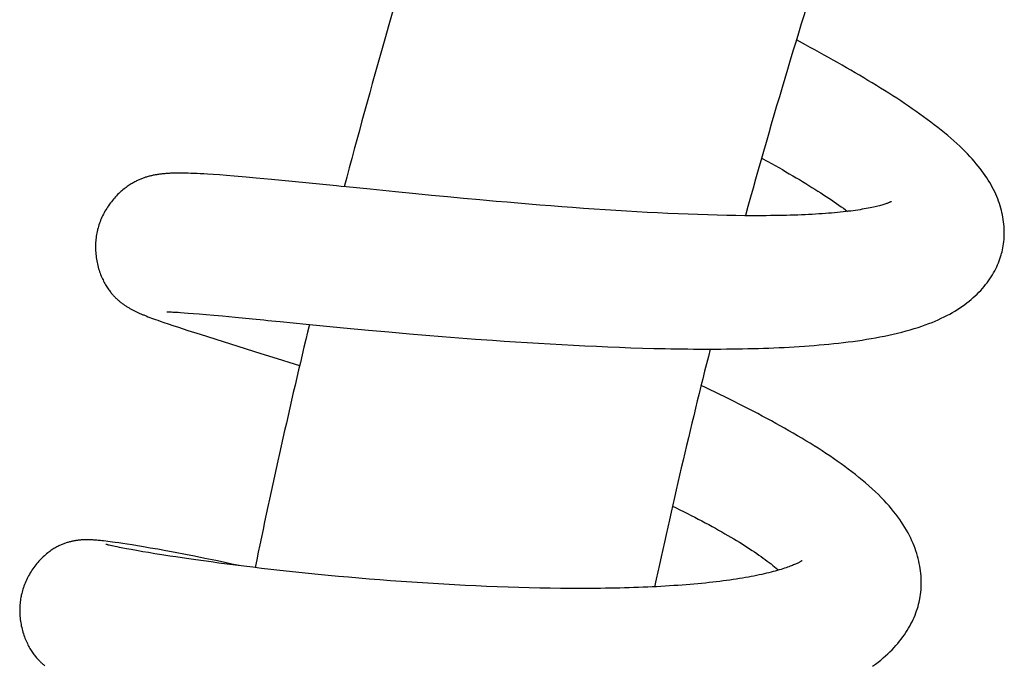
# Model space of a CAD drawing. Header units: millimetres. Extents: x 160 to 318, y 73 to 291.
# Tile 47 of 129: x 162.1 to 166.34, y 144.37 to 147.15. Entities that reach past the tile are written whole.
import ezdxf

# ---------------------------------------------------------------- set-up
doc = ezdxf.new("R2010")
doc.units = ezdxf.units.MM
doc.header["$LTSCALE"] = 30.734
doc.layers.get('0').update_dxf_attribs({"linetype": 'CONTINUOUS'})

msp = doc.modelspace()

# ---------------------------------------------------------------- linework, layer by layer
at = {"color": 7, "linetype": 'Continuous'}
for p, q in [((162.7998, 146.4891), (162.7892, 146.4892)), ((162.8109, 146.4889), (162.7998, 146.4891)), ((162.8225, 146.4887), (162.8109, 146.4889)), ((162.8347, 146.4883), (162.8225, 146.4887)), ((162.8475, 146.4878), (162.8347, 146.4883)), ((162.8609, 146.4873), (162.8475, 146.4878)), ((162.8751, 146.4866), (162.8609, 146.4873)), ((162.89, 146.4858), (162.8751, 146.4866)), ((162.9056, 146.4849), (162.89, 146.4858)), ((162.9308, 146.4833), (162.9056, 146.4849)), ((162.9581, 146.4814), (162.9308, 146.4833)), ((162.9881, 146.4791), (162.9581, 146.4814)), ((163.0213, 146.4765), (162.9881, 146.4791)), ((163.0721, 146.4721), (163.0213, 146.4765)), ((163.1162, 146.4682), (163.0721, 146.4721)), ((163.1818, 146.462), (163.1162, 146.4682)), ((163.2702, 146.4534), (163.1818, 146.462)), ((163.7147, 146.4087), (163.6067, 146.4195)), ((163.8032, 146.4), (163.7147, 146.4087)), ((163.8707, 146.3934), (163.8032, 146.4)), ((163.9391, 146.3869), (163.8707, 146.3934)), ((164.0083, 146.3804), (163.9391, 146.3869)), ((164.0781, 146.374), (164.0083, 146.3804)), ((164.1483, 146.3677), (164.0781, 146.374)), ((164.1953, 146.3636), (164.1483, 146.3677)), ((164.2423, 146.3595), (164.1953, 146.3636)), ((164.2894, 146.3556), (164.2423, 146.3595)), ((164.3365, 146.3517), (164.2894, 146.3556)), ((164.3835, 146.348), (164.3365, 146.3517)), ((164.4306, 146.3443), (164.3835, 146.348)), ((164.4776, 146.3408), (164.4306, 146.3443)), ((164.5245, 146.3374), (164.4776, 146.3408)), ((164.5711, 146.3341), (164.5245, 146.3374)), ((164.6175, 146.331), (164.5711, 146.3341)), ((164.6634, 146.328), (164.6175, 146.331)), ((164.709, 146.3252), (164.6634, 146.328)), ((164.7542, 146.3226), (164.709, 146.3252)), ((164.7991, 146.3201), (164.7542, 146.3226)), ((164.8437, 146.3178), (164.7991, 146.3201)), ((164.8878, 146.3157), (164.8437, 146.3178)), ((164.9316, 146.3137), (164.8878, 146.3157)), ((164.9748, 146.312), (164.9316, 146.3137)), ((165.0174, 146.3105), (164.9748, 146.312)), ((165.0593, 146.3092), (165.0174, 146.3105)), ((165.1005, 146.3081), (165.0593, 146.3092)), ((165.1409, 146.3072), (165.1005, 146.3081)), ((165.1803, 146.3065), (165.1409, 146.3072)), ((165.2188, 146.3061), (165.1803, 146.3065)), ((165.2564, 146.3059), (165.2188, 146.3061)), ((162.7386, 145.8917), (162.742, 145.8916)), ((162.742, 145.8916), (162.7463, 145.8915)), ((162.7463, 145.8915), (162.7513, 145.8914)), ((162.7513, 145.8914), (162.7571, 145.8911)), ((162.7571, 145.8911), (162.7638, 145.8908)), ((162.7638, 145.8908), (162.7714, 145.8905)), ((162.7714, 145.8905), (162.7798, 145.89)), ((162.7798, 145.89), (162.7891, 145.8894)), ((162.7891, 145.8894), (162.8049, 145.8884)), ((162.8049, 145.8884), (162.8234, 145.887)), ((162.8234, 145.887), (162.8452, 145.8853)), ((162.6421, 145.8741), (162.6495, 145.8712)), ((162.6495, 145.8712), (162.6571, 145.8683)), ((162.6571, 145.8683), (162.6652, 145.8653)), ((162.6652, 145.8653), (162.6736, 145.8621)), ((162.6736, 145.8621), (162.6826, 145.8589)), ((162.6826, 145.8589), (162.692, 145.8555)), ((162.692, 145.8555), (162.7021, 145.8519)), ((162.7021, 145.8519), (162.7184, 145.8462)), ((162.7184, 145.8462), (162.7366, 145.84)), ((162.8452, 145.8853), (162.8705, 145.8832)), ((162.8705, 145.8832), (162.8997, 145.8807)), ((162.8997, 145.8807), (162.9329, 145.8777)), ((162.9329, 145.8777), (162.9699, 145.8743)), ((162.9699, 145.8743), (163.0248, 145.869)), ((163.0248, 145.869), (163.1002, 145.8617)), ((162.7366, 145.84), (162.7572, 145.8332)), ((162.7572, 145.8332), (162.7809, 145.8253)), ((162.7809, 145.8253), (162.822, 145.812)), ((162.822, 145.812), (162.8742, 145.7953)), ((163.3304, 145.839), (163.4921, 145.8235)), ((163.4921, 145.8235), (163.5987, 145.8136)), ((163.5987, 145.8136), (163.6862, 145.8057)), ((163.6862, 145.8057), (163.7762, 145.7978)), ((162.8742, 145.7953), (163.1358, 145.7132)), ((163.7762, 145.7978), (163.8455, 145.792)), ((163.8455, 145.792), (163.9161, 145.7862)), ((163.9161, 145.7862), (163.9877, 145.7805)), ((163.9877, 145.7805), (164.0602, 145.775)), ((164.0602, 145.775), (164.1334, 145.7697)), ((164.1334, 145.7697), (164.1826, 145.7663)), ((164.1826, 145.7663), (164.232, 145.763)), ((164.232, 145.763), (164.2816, 145.7598)), ((164.2816, 145.7598), (164.3314, 145.7567)), ((164.3314, 145.7567), (164.3812, 145.7537)), ((164.3812, 145.7537), (164.4311, 145.7509)), ((164.4311, 145.7509), (164.4809, 145.7483)), ((164.4809, 145.7483), (164.5306, 145.7458)), ((164.5306, 145.7458), (164.5803, 145.7435)), ((164.5803, 145.7435), (164.6298, 145.7414)), ((164.6298, 145.7414), (164.6792, 145.7394)), ((164.6792, 145.7394), (164.7286, 145.7377)), ((164.7286, 145.7377), (164.7779, 145.7361)), ((164.7779, 145.7361), (164.8271, 145.7348)), ((164.8271, 145.7348), (164.8761, 145.7337)), ((163.1358, 145.7132), (163.2057, 145.6912)), ((163.2057, 145.6912), (163.2784, 145.6682)), ((163.2784, 145.6682), (163.3026, 145.6606)), ((162.4078, 144.9099), (162.4035, 144.9101)), ((162.4121, 144.9096), (162.4078, 144.9099)), ((162.4165, 144.9094), (162.4121, 144.9096)), ((162.421, 144.909), (162.4165, 144.9094)), ((162.4256, 144.9087), (162.421, 144.909)), ((162.4303, 144.9083), (162.4256, 144.9087)), ((162.4352, 144.9079), (162.4303, 144.9083)), ((162.4402, 144.9074), (162.4352, 144.9079)), ((162.4453, 144.9069), (162.4402, 144.9074)), ((162.4507, 144.9063), (162.4453, 144.9069)), ((162.459, 144.9054), (162.4507, 144.9063)), ((162.4679, 144.9044), (162.459, 144.9054)), ((162.4772, 144.9033), (162.4679, 144.9044)), ((162.4698, 144.8904), (162.4692, 144.8906)), ((162.4707, 144.8901), (162.4698, 144.8904)), ((162.4719, 144.8898), (162.4707, 144.8901)), ((162.4734, 144.8895), (162.4719, 144.8898)), ((162.4751, 144.889), (162.4734, 144.8895)), ((162.4771, 144.8885), (162.4751, 144.889)), ((162.4794, 144.888), (162.4771, 144.8885)), ((162.4871, 144.902), (162.4772, 144.9033)), ((162.4834, 144.887), (162.4794, 144.888)), ((162.4881, 144.886), (162.4834, 144.887)), ((162.4976, 144.9007), (162.4871, 144.902)), ((162.4935, 144.8848), (162.4881, 144.886)), ((162.5087, 144.8991), (162.4976, 144.9007)), ((162.5091, 144.8814), (162.5018, 144.8829)), ((162.5245, 144.8969), (162.5087, 144.8991)), ((162.5173, 144.8797), (162.5091, 144.8814)), ((162.5266, 144.8778), (162.5173, 144.8797)), ((162.5419, 144.8944), (162.5245, 144.8969)), ((162.5409, 144.875), (162.5266, 144.8778)), ((162.5577, 144.8718), (162.5409, 144.875)), ((162.5609, 144.8915), (162.5419, 144.8944)), ((162.5774, 144.8681), (162.5577, 144.8718)), ((162.5818, 144.8882), (162.5609, 144.8915)), ((162.6051, 144.8844), (162.5818, 144.8882)), ((162.6309, 144.8801), (162.6051, 144.8844)), ((162.6596, 144.8751), (162.6309, 144.8801)), ((162.6915, 144.8695), (162.6596, 144.8751)), ((162.7268, 144.8631), (162.6915, 144.8695)), ((162.6005, 144.864), (162.5774, 144.8681)), ((162.6278, 144.8592), (162.6005, 144.864)), ((162.6515, 144.8552), (162.6278, 144.8592)), ((162.6787, 144.8507), (162.6515, 144.8552)), ((162.7096, 144.8458), (162.6787, 144.8507)), ((162.7444, 144.8403), (162.7096, 144.8458)), ((162.7662, 144.8557), (162.7268, 144.8631)), ((162.7699, 144.8364), (162.7444, 144.8403)), ((162.8116, 144.847), (162.7662, 144.8557)), ((162.797, 144.8324), (162.7699, 144.8364)), ((162.8259, 144.8282), (162.797, 144.8324)), ((162.8507, 144.8393), (162.8116, 144.847)), ((162.8563, 144.8239), (162.8259, 144.8282)), ((162.894, 144.8306), (162.8507, 144.8393)), ((162.9414, 144.8208), (162.894, 144.8306)), ((162.8882, 144.8194), (162.8563, 144.8239)), ((162.9212, 144.8149), (162.8882, 144.8194)), ((162.9553, 144.8103), (162.9212, 144.8149)), ((162.9753, 144.8137), (162.9414, 144.8208)), ((162.9903, 144.8058), (162.9553, 144.8103)), ((163.0108, 144.8061), (162.9753, 144.8137)), ((163.0262, 144.8012), (162.9903, 144.8058)), ((163.0428, 144.7991), (163.0108, 144.8061)), ((163.063, 144.7967), (163.0262, 144.8012)), ((163.1006, 144.7921), (163.063, 144.7967)), ((163.1391, 144.7875), (163.1006, 144.7921)), ((163.1782, 144.783), (163.1391, 144.7875)), ((163.2179, 144.7786), (163.1782, 144.783)), ((163.2583, 144.7742), (163.2179, 144.7786)), ((163.2993, 144.7698), (163.2583, 144.7742)), ((163.3409, 144.7655), (163.2993, 144.7698)), ((163.383, 144.7613), (163.3409, 144.7655)), ((163.4258, 144.7572), (163.383, 144.7613)), ((163.4692, 144.7531), (163.4258, 144.7572)), ((163.5132, 144.7491), (163.4692, 144.7531)), ((163.5577, 144.7452), (163.5132, 144.7491)), ((163.6026, 144.7415), (163.5577, 144.7452)), ((163.6479, 144.7378), (163.6026, 144.7415)), ((163.6934, 144.7343), (163.6479, 144.7378)), ((163.7391, 144.7309), (163.6934, 144.7343)), ((163.785, 144.7277), (163.7391, 144.7309)), ((163.8308, 144.7246), (163.785, 144.7277)), ((163.8767, 144.7217), (163.8308, 144.7246)), ((163.9227, 144.7189), (163.8767, 144.7217)), ((163.9687, 144.7163), (163.9227, 144.7189)), ((164.0149, 144.7139), (163.9687, 144.7163)), ((164.0612, 144.7117), (164.0149, 144.7139)), ((164.1074, 144.7097), (164.0612, 144.7117)), ((164.1536, 144.7078), (164.1074, 144.7097)), ((164.1997, 144.7062), (164.1536, 144.7078)), ((164.2456, 144.7047), (164.1997, 144.7062)), ((164.2912, 144.7035), (164.2456, 144.7047)), ((164.3365, 144.7025), (164.2912, 144.7035)), ((164.3813, 144.7017), (164.3365, 144.7025)), ((164.4256, 144.7011), (164.3813, 144.7017))]:
    msp.add_line(p, q, dxfattribs=at)
for points in [[(166.3245, 146.1438), (166.3262, 146.1501), (166.3281, 146.1587), (166.3299, 146.1674), (166.3315, 146.1762), (166.3328, 146.1852), (166.3339, 146.1942), (166.3348, 146.2033), (166.3354, 146.2125), (166.3358, 146.2218), (166.336, 146.2312), (166.3359, 146.2407), (166.3355, 146.2503), (166.335, 146.26), (166.3341, 146.2697), (166.333, 146.2796), (166.3316, 146.2894), (166.33, 146.2993), (166.3281, 146.3092), (166.3259, 146.3191), (166.3235, 146.329), (166.3208, 146.3389), (166.3179, 146.3489), (166.3147, 146.3588), (166.3112, 146.3687), (166.3075, 146.3787), (166.3034, 146.3887), (166.2991, 146.3987), (166.2945, 146.4088), (166.2896, 146.4188), (166.2843, 146.4289), (166.2788, 146.439), (166.273, 146.4491), (166.2669, 146.4591), (166.2605, 146.4692), (166.2538, 146.4793), (166.2468, 146.4893), (166.2395, 146.4994), (166.2318, 146.5095), (166.2238, 146.5197), (166.2154, 146.5299), (166.2066, 146.5402), (166.1975, 146.5506), (166.1879, 146.5611), (166.1778, 146.5717), (166.1672, 146.5826), (166.1561, 146.5936), (166.1444, 146.6048), (166.1322, 146.6162), (166.1194, 146.6277), (166.1062, 146.6393), (166.0926, 146.651), (166.0786, 146.6627), (166.0643, 146.6744), (166.0496, 146.686), (166.0346, 146.6977), (166.0194, 146.7093), (166.004, 146.7208), (165.9882, 146.7323), (165.9723, 146.7438), (165.9562, 146.7552), (165.9398, 146.7665), (165.9234, 146.7778), (165.9067, 146.789), (165.8899, 146.8002), (165.8729, 146.8114), (165.8557, 146.8225), (165.8383, 146.8336), (165.8208, 146.8447), (165.8031, 146.8557), (165.7853, 146.8667), (165.7673, 146.8777), (165.7491, 146.8887), (165.7308, 146.8997), (165.7124, 146.9106), (165.6938, 146.9215), (165.6751, 146.9324), (165.6563, 146.9433), (165.6373, 146.9542), (165.6182, 146.9651), (165.5989, 146.976), (165.5796, 146.9868), (165.56, 146.9977), (165.5403, 147.0086), (165.5205, 147.0195), (165.5006, 147.0304), (165.4805, 147.0413), (165.4409, 147.0626)], [(165.2912, 146.5542), (165.3178, 146.5395), (165.3338, 146.5306), (165.3496, 146.5217), (165.3652, 146.5129), (165.3805, 146.5042), (165.3956, 146.4954), (165.4105, 146.4868), (165.4252, 146.4782), (165.4396, 146.4697), (165.4538, 146.4612), (165.4677, 146.4528), (165.4814, 146.4445), (165.4948, 146.4362), (165.508, 146.4281), (165.5209, 146.42), (165.5334, 146.412), (165.5458, 146.4041), (165.5578, 146.3963), (165.5695, 146.3886), (165.5809, 146.381), (165.5921, 146.3736), (165.6029, 146.3662), (165.6134, 146.3589), (165.6236, 146.3518), (165.6335, 146.3448), (165.6431, 146.3379), (165.6524, 146.3312), (165.6614, 146.3246), (165.6615, 146.3245)], [(162.7892, 146.4892), (162.784, 146.4892), (162.779, 146.4891), (162.7741, 146.4891), (162.7693, 146.489), (162.7646, 146.4889), (162.76, 146.4888), (162.7555, 146.4887), (162.7511, 146.4885), (162.7467, 146.4884), (162.7425, 146.4881), (162.7383, 146.4879), (162.7341, 146.4877), (162.73, 146.4874), (162.726, 146.4871), (162.7219, 146.4868), (162.718, 146.4864), (162.7141, 146.486), (162.7102, 146.4856), (162.7063, 146.4852), (162.7025, 146.4847), (162.6987, 146.4842), (162.695, 146.4837), (162.6912, 146.4831), (162.6875, 146.4825), (162.6838, 146.4819), (162.6801, 146.4813), (162.6764, 146.4806), (162.6727, 146.4798), (162.6691, 146.479), (162.6654, 146.4782), (162.6617, 146.4774), (162.658, 146.4764), (162.6544, 146.4755), (162.6507, 146.4745), (162.647, 146.4734), (162.6434, 146.4724), (162.6398, 146.4712), (162.6362, 146.47), (162.6327, 146.4688), (162.6292, 146.4676), (162.6257, 146.4663), (162.6222, 146.4649), (162.6187, 146.4635), (162.6152, 146.4621), (162.6117, 146.4605), (162.6081, 146.4589), (162.6044, 146.4572), (162.6007, 146.4554), (162.597, 146.4535), (162.5932, 146.4516), (162.5893, 146.4495), (162.5854, 146.4473)], [(162.5854, 146.4473), (162.5813, 146.4449), (162.5772, 146.4425), (162.573, 146.4398), (162.5688, 146.4371), (162.5644, 146.4342), (162.5601, 146.4312), (162.5557, 146.428), (162.5512, 146.4246), (162.5467, 146.4211), (162.5422, 146.4175), (162.5376, 146.4136), (162.533, 146.4096), (162.5284, 146.4055), (162.5238, 146.4011), (162.5192, 146.3966), (162.5146, 146.392), (162.5101, 146.3871), (162.5056, 146.3821), (162.5011, 146.377), (162.4967, 146.3717), (162.4923, 146.3662), (162.4881, 146.3607), (162.4839, 146.355), (162.4798, 146.3491), (162.4759, 146.3432), (162.472, 146.3372), (162.4683, 146.331), (162.4647, 146.3248), (162.4612, 146.3186), (162.4579, 146.3122), (162.4547, 146.3058), (162.4517, 146.2994), (162.4488, 146.2929), (162.4461, 146.2863), (162.4436, 146.2798), (162.4412, 146.2732), (162.4389, 146.2666), (162.4369, 146.26), (162.435, 146.2534), (162.4332, 146.2469), (162.4321, 146.2421)], [(163.6067, 146.4195), (163.5023, 146.4301), (163.482, 146.4322), (163.4618, 146.4342), (163.2702, 146.4534)], [(165.8496, 146.3666), (165.8496, 146.3666), (165.8496, 146.3666), (165.8494, 146.3664), (165.8489, 146.3662), (165.8483, 146.3659), (165.8475, 146.3655), (165.8464, 146.365), (165.8451, 146.3644), (165.8436, 146.3637), (165.8418, 146.3629), (165.8398, 146.3621), (165.8375, 146.3612), (165.8349, 146.3602), (165.832, 146.3592), (165.8289, 146.358), (165.8254, 146.3569), (165.8217, 146.3556), (165.8176, 146.3543), (165.8132, 146.353), (165.8084, 146.3516), (165.8034, 146.3502), (165.798, 146.3487), (165.7922, 146.3473), (165.7861, 146.3457), (165.7797, 146.3442), (165.7729, 146.3427), (165.7657, 146.3411), (165.7582, 146.3396), (165.7503, 146.338), (165.742, 146.3365), (165.7334, 146.3349), (165.7244, 146.3334), (165.7152, 146.3319), (165.7056, 146.3304), (165.6958, 146.329), (165.6857, 146.3276), (165.6752, 146.3262), (165.6644, 146.3248), (165.6533, 146.3235), (165.6418, 146.3222), (165.63, 146.321), (165.6178, 146.3198), (165.6053, 146.3186), (165.5924, 146.3175), (165.5793, 146.3164), (165.5658, 146.3154), (165.552, 146.3144), (165.5378, 146.3134), (165.5234, 146.3126), (165.5087, 146.3117), (165.4937, 146.3109), (165.4783, 146.3102), (165.4627, 146.3095), (165.4469, 146.3089), (165.4308, 146.3084), (165.4144, 146.3079), (165.3977, 146.3074), (165.3809, 146.307), (165.3638, 146.3067), (165.3464, 146.3064), (165.3288, 146.3062), (165.3111, 146.306), (165.293, 146.3059), (165.2748, 146.3059), (165.2564, 146.3059)], [(162.4321, 146.2421), (162.431, 146.2374), (162.4297, 146.2309), (162.4285, 146.2243), (162.4274, 146.2176), (162.4264, 146.2108), (162.4257, 146.204), (162.425, 146.1971), (162.4245, 146.1902), (162.4242, 146.1832), (162.424, 146.1761), (162.4239, 146.169), (162.424, 146.1619), (162.4243, 146.1548), (162.4247, 146.1477), (162.4253, 146.1405), (162.4261, 146.1334), (162.427, 146.1263), (162.428, 146.1192), (162.4292, 146.1121), (162.4306, 146.1051), (162.432, 146.0982), (162.4337, 146.0913), (162.4354, 146.0845), (162.4373, 146.0778), (162.4394, 146.0712), (162.4415, 146.0648), (162.4437, 146.0584), (162.4461, 146.0522), (162.4485, 146.0462), (162.451, 146.0403), (162.4536, 146.0346), (162.4562, 146.0291), (162.4589, 146.0237), (162.4616, 146.0185), (162.4643, 146.0135), (162.4671, 146.0087), (162.4699, 146.0041), (162.4726, 145.9997), (162.4754, 145.9954), (162.4782, 145.9913), (162.481, 145.9873), (162.4837, 145.9836), (162.4865, 145.9799), (162.4892, 145.9764), (162.4918, 145.9731), (162.4945, 145.97), (162.497, 145.967), (162.4995, 145.9642), (162.5019, 145.9616), (162.5043, 145.959), (162.5067, 145.9564), (162.5092, 145.9539), (162.5118, 145.9514), (162.5144, 145.9489), (162.5171, 145.9464), (162.5198, 145.9439), (162.5225, 145.9415), (162.5252, 145.9392), (162.5279, 145.9369), (162.5306, 145.9347), (162.5332, 145.9326), (162.5359, 145.9306), (162.5386, 145.9286), (162.5412, 145.9266), (162.5439, 145.9246), (162.5467, 145.9227), (162.5494, 145.9208), (162.5522, 145.919), (162.5549, 145.9172), (162.5577, 145.9154), (162.5605, 145.9136), (162.5633, 145.9119), (162.566, 145.9103), (162.5688, 145.9086), (162.5716, 145.907), (162.5744, 145.9054), (162.5772, 145.9039), (162.58, 145.9024), (162.5828, 145.9009), (162.5856, 145.8994), (162.5884, 145.898), (162.5913, 145.8965), (162.5942, 145.8951), (162.5971, 145.8937), (162.6, 145.8923), (162.603, 145.8909), (162.606, 145.8895), (162.6091, 145.8881), (162.6122, 145.8867), (162.6153, 145.8853), (162.6185, 145.8839), (162.6217, 145.8825), (162.6249, 145.8812), (162.6282, 145.8798), (162.6316, 145.8784), (162.6351, 145.877), (162.6421, 145.8741)], [(164.8761, 145.7337), (164.9005, 145.7332), (164.9249, 145.7328), (164.9492, 145.7325), (164.9734, 145.7322), (164.9975, 145.7319), (165.0215, 145.7318), (165.0454, 145.7317), (165.0692, 145.7317), (165.0928, 145.7317), (165.1164, 145.7318), (165.1398, 145.732), (165.163, 145.7323), (165.1861, 145.7326), (165.2091, 145.733), (165.232, 145.7335), (165.2547, 145.734), (165.2772, 145.7347), (165.2997, 145.7354), (165.322, 145.7362), (165.3443, 145.7371), (165.3664, 145.7381), (165.3884, 145.7391), (165.4102, 145.7403), (165.432, 145.7415), (165.4536, 145.7429), (165.4752, 145.7443), (165.4966, 145.7459), (165.5179, 145.7475), (165.539, 145.7493), (165.5601, 145.7512), (165.581, 145.7532), (165.6019, 145.7553), (165.6226, 145.7575), (165.6431, 145.7599), (165.6635, 145.7624), (165.6837, 145.765), (165.7037, 145.7678), (165.7235, 145.7707), (165.7431, 145.7738), (165.7624, 145.777), (165.7816, 145.7803), (165.8006, 145.7839), (165.8196, 145.7876), (165.8386, 145.7916), (165.8575, 145.7957), (165.8763, 145.8002), (165.8949, 145.8048), (165.9132, 145.8096), (165.9309, 145.8146), (165.948, 145.8197), (165.9645, 145.8249), (165.9804, 145.8302), (165.9958, 145.8356), (166.0106, 145.8411), (166.0248, 145.8467), (166.0386, 145.8524), (166.0518, 145.8582), (166.0647, 145.8641), (166.0771, 145.8701), (166.0892, 145.8763), (166.101, 145.8825), (166.1125, 145.889), (166.1236, 145.8955), (166.1345, 145.9023), (166.1451, 145.9091), (166.1554, 145.9162), (166.1654, 145.9233), (166.1751, 145.9306), (166.1845, 145.938), (166.1936, 145.9456), (166.2024, 145.9532), (166.2108, 145.9609), (166.219, 145.9687), (166.2268, 145.9766), (166.2344, 145.9846), (166.2416, 145.9927), (166.2487, 146.0008), (166.2554, 146.0091), (166.2618, 146.0174), (166.268, 146.0258), (166.2739, 146.0343), (166.2795, 146.0428), (166.2848, 146.0513), (166.2898, 146.0599), (166.2946, 146.0685), (166.299, 146.0771), (166.3032, 146.0857), (166.3071, 146.0943), (166.3108, 146.1029), (166.3142, 146.1115), (166.3173, 146.1201), (166.3201, 146.1287), (166.3227, 146.1372), (166.3245, 146.1438)], [(162.7314, 145.8916), (162.7314, 145.8916), (162.7316, 145.8916), (162.7319, 145.8916), (162.7324, 145.8917), (162.733, 145.8917), (162.7338, 145.8917), (162.7348, 145.8917), (162.7359, 145.8917), (162.7371, 145.8917), (162.7386, 145.8917)], [(163.1002, 145.8617), (163.149, 145.8569), (163.1659, 145.8552)], [(163.1659, 145.8552), (163.2006, 145.8518), (163.2183, 145.85), (163.3304, 145.839)], [(165.9708, 144.6494), (165.9722, 144.6564), (165.9739, 144.6659), (165.9753, 144.6756), (165.9764, 144.6852), (165.9774, 144.695), (165.978, 144.7049), (165.9784, 144.7149), (165.9786, 144.7249), (165.9785, 144.7351), (165.9781, 144.7453), (165.9775, 144.7556), (165.9766, 144.766), (165.9754, 144.7765), (165.9739, 144.787), (165.9721, 144.7976), (165.9701, 144.8083), (165.9678, 144.819), (165.9651, 144.8298), (165.9622, 144.8406), (165.959, 144.8514), (165.9554, 144.8623), (165.9516, 144.8732), (165.9474, 144.8841), (165.943, 144.8951), (165.9382, 144.9062), (165.933, 144.9173), (165.9275, 144.9285), (165.9215, 144.9398), (165.9152, 144.9513), (165.9084, 144.9628), (165.9012, 144.9744), (165.8937, 144.986), (165.8857, 144.9977), (165.8774, 145.0093), (165.8687, 145.0209), (165.8595, 145.0325), (165.85, 145.0442), (165.84, 145.056), (165.8294, 145.0679), (165.8182, 145.08), (165.8063, 145.0923), (165.7938, 145.1048), (165.7808, 145.1175), (165.7672, 145.1301), (165.7533, 145.1427), (165.739, 145.1551), (165.7246, 145.1674), (165.7099, 145.1794), (165.6949, 145.1914), (165.6798, 145.2032), (165.6645, 145.2148), (165.6489, 145.2264), (165.6332, 145.2378), (165.6172, 145.2491), (165.6011, 145.2603), (165.5847, 145.2715), (165.5681, 145.2825), (165.5514, 145.2935), (165.5343, 145.3045), (165.5171, 145.3154), (165.4996, 145.3263), (165.4819, 145.3371), (165.464, 145.3479), (165.4458, 145.3587), (165.4275, 145.3694), (165.409, 145.3801), (165.3902, 145.3908), (165.3713, 145.4014), (165.3523, 145.4119), (165.3331, 145.4225), (165.3137, 145.4329), (165.2941, 145.4434), (165.2744, 145.4538), (165.2546, 145.4642), (165.2346, 145.4745), (165.2144, 145.4848), (165.1942, 145.495), (165.1738, 145.5053), (165.1533, 145.5154), (165.1327, 145.5255), (165.112, 145.5356), (165.0912, 145.5457), (165.0703, 145.5557), (165.0492, 145.5657), (165.0307, 145.5744)], [(164.9075, 145.0558), (164.9228, 145.0482), (164.9394, 145.0401), (164.9557, 145.0319), (164.9718, 145.0238), (164.9876, 145.0157), (165.0033, 145.0076), (165.0187, 144.9996), (165.0339, 144.9916), (165.0488, 144.9836), (165.0635, 144.9757), (165.0779, 144.9678), (165.0921, 144.96), (165.106, 144.9522), (165.1196, 144.9445), (165.133, 144.9368), (165.146, 144.9293), (165.1588, 144.9217), (165.1713, 144.9143), (165.1835, 144.907), (165.1954, 144.8997), (165.2069, 144.8925), (165.2181, 144.8854), (165.2291, 144.8784), (165.2397, 144.8715), (165.2501, 144.8647), (165.2603, 144.8579), (165.2702, 144.8511), (165.2799, 144.8445), (165.2892, 144.8379), (165.2983, 144.8314), (165.3071, 144.825), (165.3156, 144.8186), (165.3239, 144.8124), (165.3319, 144.8063), (165.3396, 144.8002), (165.347, 144.7943), (165.354, 144.7885), (165.3607, 144.7829), (165.3644, 144.7798)], [(162.4035, 144.9101), (162.4014, 144.9102), (162.3993, 144.9102), (162.3971, 144.9103), (162.395, 144.9104), (162.3928, 144.9104), (162.3907, 144.9104), (162.3885, 144.9105), (162.3862, 144.9105), (162.384, 144.9105), (162.3817, 144.9104), (162.3794, 144.9104), (162.3771, 144.9103), (162.3747, 144.9103), (162.3723, 144.9102), (162.3698, 144.9101), (162.3673, 144.9099), (162.3649, 144.9098), (162.3624, 144.9096), (162.3599, 144.9094), (162.3574, 144.9092), (162.3548, 144.909), (162.3522, 144.9087), (162.3496, 144.9084), (162.347, 144.9081), (162.3444, 144.9077), (162.3417, 144.9074), (162.339, 144.9069), (162.3362, 144.9065), (162.3335, 144.906), (162.3307, 144.9055), (162.3278, 144.9049), (162.3249, 144.9043), (162.3219, 144.9037), (162.3188, 144.9029), (162.3156, 144.9021), (162.3122, 144.9013), (162.3088, 144.9003), (162.3052, 144.8993), (162.3016, 144.8982), (162.2979, 144.897), (162.2943, 144.8958), (162.2906, 144.8945), (162.2871, 144.8931), (162.2836, 144.8917), (162.2802, 144.8903), (162.2767, 144.8888), (162.2732, 144.8873), (162.2696, 144.8856), (162.2658, 144.8838), (162.2619, 144.8818), (162.2579, 144.8797), (162.2537, 144.8774), (162.2495, 144.875), (162.2452, 144.8724), (162.2409, 144.8697), (162.2365, 144.8668), (162.232, 144.8638), (162.2275, 144.8606), (162.2229, 144.8572), (162.2182, 144.8536), (162.2135, 144.8499), (162.2088, 144.8459), (162.2041, 144.8418), (162.1993, 144.8375), (162.1946, 144.833), (162.1899, 144.8283), (162.1852, 144.8235), (162.1806, 144.8185), (162.176, 144.8133), (162.1715, 144.808), (162.1671, 144.8026), (162.1627, 144.7971), (162.1585, 144.7914), (162.1544, 144.7857), (162.1505, 144.7798), (162.1466, 144.7739), (162.1429, 144.7678), (162.1393, 144.7617), (162.1359, 144.7556), (162.1326, 144.7493), (162.1294, 144.7431), (162.1264, 144.7367), (162.1235, 144.7304), (162.1208, 144.724), (162.1182, 144.7176), (162.1158, 144.7111), (162.1136, 144.7047), (162.1115, 144.6982), (162.1095, 144.6918), (162.1077, 144.6853), (162.1061, 144.6789), (162.1046, 144.6725), (162.1033, 144.6661), (162.1024, 144.6616)], [(162.4692, 144.8906), (162.4687, 144.8907), (162.4687, 144.8907)], [(162.5018, 144.8829), (162.4954, 144.8843), (162.4935, 144.8848)], [(165.4659, 144.8211), (165.4659, 144.8211), (165.4657, 144.821), (165.4654, 144.8207), (165.4648, 144.8203), (165.4641, 144.8198), (165.4631, 144.8192), (165.462, 144.8185), (165.4606, 144.8176), (165.459, 144.8167), (165.4571, 144.8156), (165.455, 144.8144), (165.4527, 144.8132), (165.4501, 144.8118), (165.4472, 144.8104), (165.444, 144.8088), (165.4406, 144.8072), (165.4368, 144.8055), (165.4329, 144.8038), (165.4286, 144.802), (165.424, 144.8001), (165.4192, 144.7982), (165.414, 144.7962), (165.4085, 144.7941), (165.4026, 144.792), (165.3963, 144.7898), (165.3896, 144.7876), (165.3824, 144.7853), (165.3749, 144.7829), (165.367, 144.7805), (165.3587, 144.7782), (165.3502, 144.7758), (165.3413, 144.7734), (165.3321, 144.771), (165.3225, 144.7686), (165.3126, 144.7662), (165.3024, 144.7638), (165.2918, 144.7615), (165.2809, 144.7591), (165.2697, 144.7568), (165.2582, 144.7545), (165.2463, 144.7522), (165.2341, 144.75), (165.2216, 144.7478), (165.2088, 144.7456), (165.1957, 144.7434), (165.1823, 144.7413), (165.1686, 144.7393), (165.1546, 144.7372), (165.1403, 144.7353), (165.1258, 144.7333), (165.111, 144.7315), (165.0959, 144.7296), (165.0806, 144.7278), (165.0651, 144.7261), (165.0492, 144.7244), (165.0331, 144.7228), (165.0168, 144.7213), (165.0002, 144.7197), (164.9833, 144.7183), (164.9662, 144.7169), (164.9488, 144.7155), (164.9311, 144.7142), (164.9133, 144.713), (164.8951, 144.7118), (164.8767, 144.7107), (164.8581, 144.7096), (164.8392, 144.7086), (164.8201, 144.7077), (164.8008, 144.7068), (164.7813, 144.7059), (164.7616, 144.7052), (164.7417, 144.7045), (164.7216, 144.7038), (164.7014, 144.7032), (164.681, 144.7027), (164.6604, 144.7023), (164.6397, 144.7019), (164.6189, 144.7015), (164.5979, 144.7012), (164.5768, 144.701), (164.5556, 144.7009), (164.5342, 144.7008), (164.5128, 144.7007), (164.4912, 144.7007), (164.4695, 144.7008), (164.4476, 144.7009), (164.4256, 144.7011)], [(162.1024, 144.6616), (162.1016, 144.6568), (162.1006, 144.6503), (162.0997, 144.6436), (162.099, 144.6369), (162.0984, 144.6301), (162.098, 144.6233), (162.0977, 144.6164), (162.0976, 144.6095), (162.0976, 144.6025), (162.0977, 144.5955), (162.0981, 144.5885), (162.0985, 144.5815), (162.0992, 144.5744), (162.0999, 144.5674), (162.1009, 144.5604), (162.102, 144.5534), (162.1032, 144.5465), (162.1046, 144.5395), (162.1061, 144.5327), (162.1078, 144.5259), (162.1095, 144.5192), (162.1115, 144.5125), (162.1135, 144.506), (162.1157, 144.4996), (162.1179, 144.4932), (162.1203, 144.487), (162.1227, 144.481), (162.1253, 144.4751), (162.1279, 144.4693), (162.1306, 144.4637), (162.1333, 144.4583), (162.1361, 144.453), (162.1389, 144.4479), (162.1417, 144.443), (162.1446, 144.4382), (162.1475, 144.4336), (162.1503, 144.4292), (162.1532, 144.425), (162.1561, 144.4209), (162.159, 144.4169), (162.1618, 144.4131), (162.1647, 144.4095), (162.1675, 144.406), (162.1703, 144.4027), (162.1731, 144.3994), (162.1759, 144.3963), (162.1787, 144.3933), (162.1814, 144.3905), (162.184, 144.3878), (162.1866, 144.3852), (162.1892, 144.3826), (162.1919, 144.3802), (162.1945, 144.3777), (162.1973, 144.3753), (162.2001, 144.3728), (162.203, 144.3704), (162.206, 144.3679)], [(165.7691, 144.3666), (165.7812, 144.3753), (165.7928, 144.384), (165.8039, 144.3928), (165.8145, 144.4016), (165.8247, 144.4105), (165.8345, 144.4193), (165.8438, 144.4283), (165.8528, 144.4372), (165.8614, 144.4462), (165.8696, 144.4553), (165.8775, 144.4644), (165.8851, 144.4735), (165.8923, 144.4827), (165.8993, 144.492), (165.9059, 144.5013), (165.9122, 144.5106), (165.9182, 144.52), (165.9239, 144.5294), (165.9292, 144.5388), (165.9343, 144.5482), (165.9391, 144.5576), (165.9436, 144.5671), (165.9478, 144.5765), (165.9517, 144.5859), (165.9553, 144.5954), (165.9586, 144.6048), (165.9617, 144.6142), (165.9645, 144.6236), (165.967, 144.633), (165.9693, 144.6423), (165.9708, 144.6494)]]:
    msp.add_lwpolyline(points, dxfattribs=at)
for centre, radius, start, end in [((193.3058, 138.5795), 30.8276, 162.75452, 165.24508), ((193.3846, 138.5566), 29.2097, 162.04457, 164.61474), ((192.7702, 138.7137), 30.2754, 166.39055, 168.42048), ((192.8836, 138.6878), 28.6917, 165.78855, 167.88764)]:
    msp.add_arc(centre, radius, start, end, dxfattribs=at)

doc.saveas('drawing.dxf')
